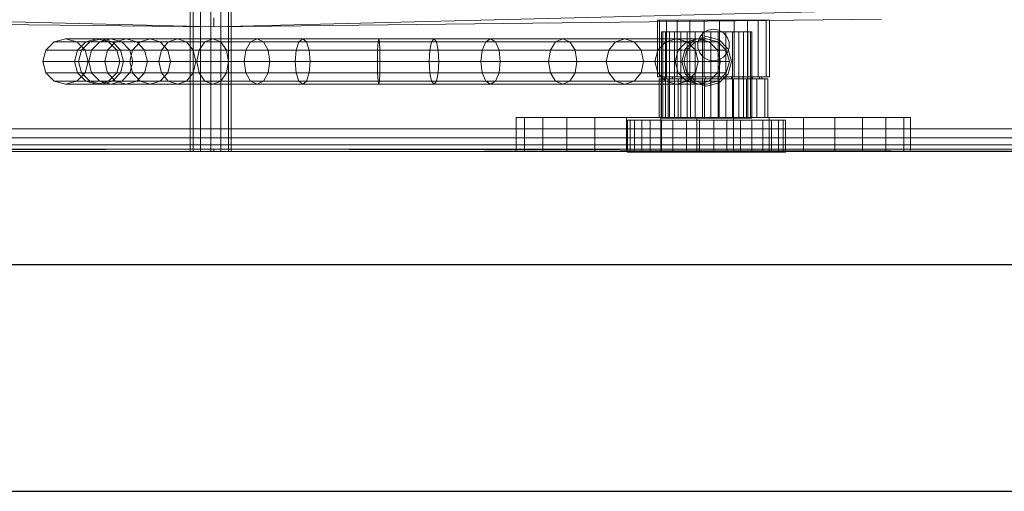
# Model space of a CAD drawing. Header units: metres. Extents: x 391.1 to 427.5, y 12.7 to 29.9.
# Tile 105 of 252: x 408.456 to 408.891, y 20.731 to 20.939. Entities that reach past the tile are written whole.
import ezdxf

# ---------------------------------------------------------------- set-up
doc = ezdxf.new("R2010")
doc.units = ezdxf.units.M
for name, color, linetype, lineweight in [('02_MOBILIARIO', 7, 'Continuous', 18), ('A-WALL-____-MCUT', 7, 'Continuous', 25), ('A-WALL-____-OTLN', 7, 'Continuous', 25), ('Mobiliario', 7, 'Continuous', 18)]:
    doc.layers.add(name, color=color, linetype=linetype, lineweight=lineweight)

# ---------------------------------------------------------------- blocks, each defined once
blk = doc.blocks.new('Family - Plats de dutxa PS-1-153387-01_CLI_AIRE_PS1')
at = {"layer": '02_MOBILIARIO', "color": 253, "true_color": 0xaaaaaa}
for p, q in [((0.39969, 0.07326), (0.39969, 0.00026)), ((0.40089, 0.07326), (0.40089, 0.00026)), ((0.40089, 0.07326), (0.40089, 0.00026)), ((0.40419, 0.07326), (0.40419, 0.00026)), ((0.40419, 0.07326), (0.40419, 0.00026)), ((0.40869, 0.07326), (0.40869, 0.00026)), ((0.40869, 0.07326), (0.40869, 0.00026)), ((0.41319, 0.00026), (0.41319, 0.07326)), ((0.41319, 0.07326), (0.41319, 0.00026)), ((0.41648, 0.07326), (0.41648, 0.00026)), ((0.41648, 0.07326), (0.41648, 0.00026)), ((0.41769, 0.07326), (0.41769, 0.00026)), ((0.41, 0.05526), (0.11556, 0.06268)), ((0.11556, 0.06268), (0.41, 0.05526)), ((0.70444, 0.06268), (0.41, 0.05526)), ((0.41, 0.05526), (0.70444, 0.06268)), ((0.41, 0.05526), (0.11556, 0.05863)), ((0.41, 0.05526), (0.11556, 0.05863)), ((0.41, 0.05931), (0.41, 0.05526)), ((0.41, 0.05526), (0.41, 0.05931)), ((0.70444, 0.05863), (0.41, 0.05526)), ((0.70444, 0.05863), (0.41, 0.05526)), ((0.60582, 0.05826), (0.60668, 0.05826)), ((0.60668, 0.05826), (0.60668, 0.03326)), ((0.60668, 0.05826), (0.60984, 0.05826)), ((0.60984, 0.05826), (0.60984, 0.03326)), ((0.60984, 0.05826), (0.61442, 0.05826)), ((0.61442, 0.05826), (0.61442, 0.03326)), ((0.61442, 0.05826), (0.62009, 0.05826)), ((0.62009, 0.05826), (0.62009, 0.03326)), ((0.62009, 0.05826), (0.62647, 0.05826)), ((0.62647, 0.05826), (0.62647, 0.03326)), ((0.62647, 0.05826), (0.63312, 0.05826)), ((0.63312, 0.05826), (0.6396, 0.05826)), ((0.63312, 0.05826), (0.63312, 0.03326)), ((0.6396, 0.05826), (0.6396, 0.03326)), ((0.6396, 0.05826), (0.64545, 0.05826)), ((0.64545, 0.05826), (0.64545, 0.03326)), ((0.64545, 0.05826), (0.65029, 0.05826)), ((0.65029, 0.05826), (0.65029, 0.03326)), ((0.65029, 0.05826), (0.65378, 0.05826)), ((0.65378, 0.05826), (0.65378, 0.03326)), ((0.65378, 0.05826), (0.65524, 0.05826)), ((0.60756, 0.05305), (0.60756, 0.015)), ((0.60933, 0.05305), (0.60756, 0.05305)), ((0.60756, 0.05305), (0.6082, 0.05305)), ((0.6082, 0.05305), (0.6082, 0.015)), ((0.6082, 0.05305), (0.61117, 0.05305)), ((0.60933, 0.05305), (0.60933, 0.015)), ((0.61328, 0.05305), (0.60933, 0.05305)), ((0.61117, 0.05305), (0.61117, 0.015)), ((0.61117, 0.05305), (0.6161, 0.05305)), ((0.61328, 0.05305), (0.61328, 0.015)), ((0.61895, 0.05305), (0.61328, 0.05305)), ((0.6161, 0.05305), (0.6161, 0.015)), ((0.6161, 0.05305), (0.62241, 0.05305)), ((0.61895, 0.05305), (0.61895, 0.015)), ((0.62565, 0.05305), (0.61895, 0.05305)), ((0.62241, 0.05305), (0.62241, 0.015)), ((0.62241, 0.05305), (0.62933, 0.05305)), ((0.626, 0.05262), (0.62444, 0.05076)), ((0.626, 0.05262), (0.62444, 0.05076)), ((0.62565, 0.05305), (0.62565, 0.015)), ((0.63257, 0.05305), (0.62565, 0.05305)), ((0.62811, 0.05384), (0.626, 0.05262)), ((0.62811, 0.05384), (0.626, 0.05262)), ((0.6305, 0.05426), (0.62811, 0.05384)), ((0.6305, 0.05426), (0.62811, 0.05384)), ((0.62933, 0.05305), (0.62933, 0.015)), ((0.62933, 0.05305), (0.63603, 0.05305)), ((0.63289, 0.05384), (0.6305, 0.05426)), ((0.63289, 0.05384), (0.6305, 0.05426)), ((0.63257, 0.05305), (0.63257, 0.015)), ((0.63888, 0.05305), (0.63257, 0.05305)), ((0.635, 0.05262), (0.63289, 0.05384)), ((0.635, 0.05262), (0.63289, 0.05384)), ((0.63656, 0.05076), (0.635, 0.05262)), ((0.63656, 0.05076), (0.635, 0.05262)), ((0.63603, 0.05305), (0.63603, 0.015)), ((0.63603, 0.05305), (0.6417, 0.05305)), ((0.63888, 0.05305), (0.63888, 0.015)), ((0.64381, 0.05305), (0.63888, 0.05305)), ((0.6417, 0.05305), (0.6417, 0.015)), ((0.6417, 0.05305), (0.64565, 0.05305)), ((0.64381, 0.05305), (0.64381, 0.015)), ((0.64678, 0.05305), (0.64381, 0.05305)), ((0.64565, 0.015), (0.64565, 0.05305)), ((0.64565, 0.05305), (0.64742, 0.05305)), ((0.64678, 0.05305), (0.64678, 0.015)), ((0.64742, 0.05305), (0.64678, 0.05305)), ((0.64742, 0.05305), (0.64742, 0.015)), ((0.33962, 0.04868), (0.35359, 0.04868)), ((0.34464, 0.05002), (0.35859, 0.05002)), ((0.34965, 0.04868), (0.36359, 0.04868)), ((0.34992, 0.04501), (0.35359, 0.04868)), ((0.3517, 0.04501), (0.35534, 0.04868)), ((0.35359, 0.04868), (0.35859, 0.05002)), ((0.35359, 0.04868), (0.35534, 0.04868)), ((0.35534, 0.04868), (0.36031, 0.05002)), ((0.35534, 0.04868), (0.35973, 0.04868)), ((0.35615, 0.04501), (0.35973, 0.04868)), ((0.35859, 0.05002), (0.36031, 0.05002)), ((0.35859, 0.05002), (0.36359, 0.04868)), ((0.35973, 0.04868), (0.36461, 0.05002)), ((0.35973, 0.04868), (0.36666, 0.04868)), ((0.36031, 0.05002), (0.36461, 0.05002)), ((0.36031, 0.05002), (0.36528, 0.04868)), ((0.3632, 0.04501), (0.36666, 0.04868)), ((0.36359, 0.04868), (0.36528, 0.04868)), ((0.36359, 0.04868), (0.36725, 0.04501)), ((0.36461, 0.05002), (0.37137, 0.05002)), ((0.36461, 0.05002), (0.36949, 0.04868)), ((0.36528, 0.04868), (0.36949, 0.04868)), ((0.36528, 0.04868), (0.36892, 0.04501)), ((0.36666, 0.04868), (0.37137, 0.05002)), ((0.36666, 0.04868), (0.3775, 0.04868)), ((0.36949, 0.04868), (0.37609, 0.04868)), ((0.36949, 0.04868), (0.37307, 0.04501)), ((0.37137, 0.05002), (0.38197, 0.05002)), ((0.37137, 0.05002), (0.37609, 0.04868)), ((0.37423, 0.04501), (0.3775, 0.04868)), ((0.37609, 0.04868), (0.38644, 0.04868)), ((0.37609, 0.04868), (0.37954, 0.04501)), ((0.3775, 0.04868), (0.38197, 0.05002)), ((0.3775, 0.04868), (0.3899, 0.04868)), ((0.38197, 0.05002), (0.39396, 0.05002)), ((0.38197, 0.05002), (0.38644, 0.04868)), ((0.38644, 0.04868), (0.39803, 0.04868)), ((0.38644, 0.04868), (0.38972, 0.04501)), ((0.38692, 0.04501), (0.3899, 0.04868)), ((0.3899, 0.04868), (0.39396, 0.05002)), ((0.3899, 0.04868), (0.4061, 0.04868)), ((0.39396, 0.05002), (0.40959, 0.05002)), ((0.39396, 0.05002), (0.39803, 0.04868)), ((0.39803, 0.04868), (0.41308, 0.04868)), ((0.39803, 0.04868), (0.401, 0.04501)), ((0.40355, 0.04501), (0.4061, 0.04868)), ((0.4061, 0.04868), (0.40959, 0.05002)), ((0.4061, 0.04868), (0.4263, 0.04868)), ((0.40959, 0.05002), (0.42912, 0.05002)), ((0.40959, 0.05002), (0.41308, 0.04868)), ((0.41308, 0.04868), (0.43194, 0.04868)), ((0.41308, 0.04868), (0.41563, 0.04501)), ((0.42424, 0.04501), (0.4263, 0.04868)), ((0.4263, 0.04868), (0.42912, 0.05002)), ((0.4263, 0.04868), (0.44762, 0.04868)), ((0.42912, 0.05002), (0.44929, 0.05002)), ((0.42912, 0.05002), (0.43194, 0.04868)), ((0.43194, 0.04868), (0.45096, 0.04868)), ((0.43194, 0.04868), (0.434, 0.04501)), ((0.4464, 0.04501), (0.44762, 0.04868)), ((0.44762, 0.04868), (0.44929, 0.05002)), ((0.44762, 0.04868), (0.48254, 0.04868)), ((0.44929, 0.05002), (0.48281, 0.05002)), ((0.44929, 0.05002), (0.45096, 0.04868)), ((0.45096, 0.04868), (0.48309, 0.04868)), ((0.45096, 0.04868), (0.45218, 0.04501)), ((0.48233, 0.04501), (0.48254, 0.04868)), ((0.48254, 0.04868), (0.48281, 0.05002)), ((0.48254, 0.04868), (0.50825, 0.04868)), ((0.48281, 0.05002), (0.50721, 0.05002)), ((0.48281, 0.05002), (0.48309, 0.04868)), ((0.48309, 0.04868), (0.50617, 0.04868)), ((0.48309, 0.04868), (0.48329, 0.04501)), ((0.50617, 0.04868), (0.50541, 0.04501)), ((0.50721, 0.05002), (0.50617, 0.04868)), ((0.50617, 0.04868), (0.53005, 0.04868)), ((0.50825, 0.04868), (0.50721, 0.05002)), ((0.50721, 0.05002), (0.53219, 0.05002)), ((0.50901, 0.04501), (0.50825, 0.04868)), ((0.50825, 0.04868), (0.53433, 0.04868)), ((0.53005, 0.04868), (0.52848, 0.04501)), ((0.53219, 0.05002), (0.53005, 0.04868)), ((0.53005, 0.04868), (0.56087, 0.04868)), ((0.53433, 0.04868), (0.53219, 0.05002)), ((0.53219, 0.05002), (0.564, 0.05002)), ((0.53589, 0.04501), (0.53433, 0.04868)), ((0.53433, 0.04868), (0.56714, 0.04868)), ((0.56087, 0.04868), (0.55857, 0.04501)), ((0.564, 0.05002), (0.56087, 0.04868)), ((0.56087, 0.04868), (0.58729, 0.04868)), ((0.56714, 0.04868), (0.564, 0.05002)), ((0.564, 0.05002), (0.59141, 0.05002)), ((0.56943, 0.04501), (0.56714, 0.04868)), ((0.56714, 0.04868), (0.59553, 0.04868)), ((0.58729, 0.04868), (0.58427, 0.04501)), ((0.59141, 0.05002), (0.58729, 0.04868)), ((0.58729, 0.04868), (0.60943, 0.04868)), ((0.59553, 0.04868), (0.59141, 0.05002)), ((0.59141, 0.05002), (0.61421, 0.05002)), ((0.59854, 0.04501), (0.59553, 0.04868)), ((0.59553, 0.04868), (0.619, 0.04868)), ((0.60943, 0.04868), (0.60592, 0.04501)), ((0.61421, 0.05002), (0.60943, 0.04868)), ((0.60943, 0.04868), (0.61856, 0.04868)), ((0.619, 0.04868), (0.61421, 0.05002)), ((0.61421, 0.05002), (0.62356, 0.05002)), ((0.61856, 0.04868), (0.6149, 0.04501)), ((0.61801, 0.04548), (0.62201, 0.04948)), ((0.61801, 0.04548), (0.62201, 0.04948)), ((0.62356, 0.05002), (0.61856, 0.04868)), ((0.61856, 0.04868), (0.62248, 0.04868)), ((0.61881, 0.04501), (0.62248, 0.04868)), ((0.61881, 0.04501), (0.62248, 0.04868)), ((0.61881, 0.04501), (0.62248, 0.04868)), ((0.62251, 0.04501), (0.619, 0.04868)), ((0.619, 0.04868), (0.62856, 0.04868)), ((0.62201, 0.04948), (0.62749, 0.05095)), ((0.62201, 0.04948), (0.62749, 0.05095)), ((0.62248, 0.04868), (0.62749, 0.05002)), ((0.62248, 0.04868), (0.62749, 0.05002)), ((0.62248, 0.04868), (0.62749, 0.05002)), ((0.62856, 0.04868), (0.62356, 0.05002)), ((0.62356, 0.05002), (0.62749, 0.05002)), ((0.62444, 0.05076), (0.62361, 0.04848)), ((0.62444, 0.05076), (0.62361, 0.04848)), ((0.62361, 0.04848), (0.62361, 0.04605)), ((0.62361, 0.04848), (0.62361, 0.04605)), ((0.62749, 0.05095), (0.63296, 0.04948)), ((0.62749, 0.05095), (0.63296, 0.04948)), ((0.62749, 0.05002), (0.6325, 0.04868)), ((0.62749, 0.05002), (0.6325, 0.04868)), ((0.62749, 0.05002), (0.6325, 0.04868)), ((0.63222, 0.04501), (0.62856, 0.04868)), ((0.62856, 0.04868), (0.6325, 0.04868)), ((0.6325, 0.04868), (0.63617, 0.04501)), ((0.6325, 0.04868), (0.63617, 0.04501)), ((0.6325, 0.04868), (0.63617, 0.04501)), ((0.63296, 0.04948), (0.63697, 0.04548)), ((0.63296, 0.04948), (0.63697, 0.04548)), ((0.63739, 0.04848), (0.63656, 0.05076)), ((0.63739, 0.04848), (0.63656, 0.05076)), ((0.63739, 0.04605), (0.63739, 0.04848)), ((0.63739, 0.04605), (0.63739, 0.04848)), ((0.33595, 0.04501), (0.34992, 0.04501)), ((0.34858, 0.04), (0.34992, 0.04501)), ((0.34992, 0.04501), (0.3517, 0.04501)), ((0.35036, 0.04), (0.3517, 0.04501)), ((0.3517, 0.04501), (0.35615, 0.04501)), ((0.35332, 0.04501), (0.36725, 0.04501)), ((0.35484, 0.04), (0.35615, 0.04501)), ((0.35615, 0.04501), (0.3632, 0.04501)), ((0.36194, 0.04), (0.3632, 0.04501)), ((0.3632, 0.04501), (0.37423, 0.04501)), ((0.36725, 0.04501), (0.36892, 0.04501)), ((0.36725, 0.04501), (0.36859, 0.04)), ((0.36892, 0.04501), (0.37307, 0.04501)), ((0.36892, 0.04501), (0.37025, 0.04)), ((0.37303, 0.04), (0.37423, 0.04501)), ((0.37307, 0.04501), (0.37954, 0.04501)), ((0.37307, 0.04501), (0.37438, 0.04)), ((0.37423, 0.04501), (0.38692, 0.04501)), ((0.37954, 0.04501), (0.38972, 0.04501)), ((0.37954, 0.04501), (0.3808, 0.04)), ((0.38583, 0.04), (0.38692, 0.04501)), ((0.38692, 0.04501), (0.40355, 0.04501)), ((0.38972, 0.04501), (0.401, 0.04501)), ((0.38972, 0.04501), (0.39091, 0.04)), ((0.401, 0.04501), (0.41563, 0.04501)), ((0.401, 0.04501), (0.40209, 0.04)), ((0.40261, 0.04), (0.40355, 0.04501)), ((0.40355, 0.04501), (0.42424, 0.04501)), ((0.41563, 0.04501), (0.434, 0.04501)), ((0.41563, 0.04501), (0.41657, 0.04)), ((0.42349, 0.04), (0.42424, 0.04501)), ((0.42424, 0.04501), (0.4464, 0.04501)), ((0.434, 0.04501), (0.45218, 0.04501)), ((0.434, 0.04501), (0.43475, 0.04)), ((0.44596, 0.04), (0.4464, 0.04501)), ((0.4464, 0.04501), (0.48233, 0.04501)), ((0.45218, 0.04501), (0.48329, 0.04501)), ((0.45218, 0.04501), (0.45263, 0.04)), ((0.48226, 0.04), (0.48233, 0.04501)), ((0.48233, 0.04501), (0.50901, 0.04501)), ((0.48329, 0.04501), (0.50541, 0.04501)), ((0.48329, 0.04501), (0.48336, 0.04)), ((0.50541, 0.04501), (0.50513, 0.04)), ((0.50541, 0.04501), (0.52848, 0.04501)), ((0.50928, 0.04), (0.50901, 0.04501)), ((0.50901, 0.04501), (0.53589, 0.04501)), ((0.52848, 0.04501), (0.52791, 0.04)), ((0.52848, 0.04501), (0.55857, 0.04501)), ((0.53646, 0.04), (0.53589, 0.04501)), ((0.53589, 0.04501), (0.56943, 0.04501)), ((0.55857, 0.04501), (0.55773, 0.04)), ((0.55857, 0.04501), (0.58427, 0.04501)), ((0.57027, 0.04), (0.56943, 0.04501)), ((0.56943, 0.04501), (0.59854, 0.04501)), ((0.58427, 0.04501), (0.58317, 0.04)), ((0.58427, 0.04501), (0.60592, 0.04501)), ((0.59965, 0.04), (0.59854, 0.04501)), ((0.59854, 0.04501), (0.62251, 0.04501)), ((0.60592, 0.04501), (0.60464, 0.04)), ((0.60592, 0.04501), (0.6149, 0.04501)), ((0.6149, 0.04501), (0.61356, 0.04)), ((0.6149, 0.04501), (0.61881, 0.04501)), ((0.61654, 0.04), (0.61801, 0.04548)), ((0.61654, 0.04), (0.61801, 0.04548)), ((0.61746, 0.04), (0.61881, 0.04501)), ((0.61746, 0.04), (0.61881, 0.04501)), ((0.61746, 0.04), (0.61881, 0.04501)), ((0.62379, 0.04), (0.62251, 0.04501)), ((0.62251, 0.04501), (0.63222, 0.04501)), ((0.62361, 0.04605), (0.62444, 0.04376)), ((0.62361, 0.04605), (0.62444, 0.04376)), ((0.62444, 0.04376), (0.626, 0.0419)), ((0.62444, 0.04376), (0.626, 0.0419)), ((0.63356, 0.04), (0.63222, 0.04501)), ((0.63222, 0.04501), (0.63617, 0.04501)), ((0.635, 0.0419), (0.63656, 0.04376)), ((0.635, 0.0419), (0.63656, 0.04376)), ((0.63617, 0.04501), (0.63751, 0.04)), ((0.63617, 0.04501), (0.63751, 0.04)), ((0.63617, 0.04501), (0.63751, 0.04)), ((0.63656, 0.04376), (0.63739, 0.04605)), ((0.63656, 0.04376), (0.63739, 0.04605)), ((0.63697, 0.04548), (0.63844, 0.04)), ((0.63697, 0.04548), (0.63844, 0.04)), ((0.34858, 0.04), (0.33461, 0.04)), ((0.35036, 0.04), (0.34858, 0.04)), ((0.34992, 0.03499), (0.34858, 0.04)), ((0.35484, 0.04), (0.35036, 0.04)), ((0.3517, 0.03499), (0.35036, 0.04)), ((0.35467, 0.04), (0.36859, 0.04)), ((0.36194, 0.04), (0.35484, 0.04)), ((0.35615, 0.03499), (0.35484, 0.04)), ((0.37303, 0.04), (0.36194, 0.04)), ((0.3632, 0.03499), (0.36194, 0.04)), ((0.36859, 0.04), (0.36725, 0.03499)), ((0.36859, 0.04), (0.37025, 0.04)), ((0.37025, 0.04), (0.36892, 0.03499)), ((0.37025, 0.04), (0.37438, 0.04)), ((0.38583, 0.04), (0.37303, 0.04)), ((0.37423, 0.03499), (0.37303, 0.04)), ((0.37438, 0.04), (0.37307, 0.03499)), ((0.37438, 0.04), (0.3808, 0.04)), ((0.3808, 0.04), (0.37954, 0.03499)), ((0.3808, 0.04), (0.39091, 0.04)), ((0.40261, 0.04), (0.38583, 0.04)), ((0.38692, 0.03499), (0.38583, 0.04)), ((0.39091, 0.04), (0.38972, 0.03499)), ((0.39091, 0.04), (0.40209, 0.04)), ((0.40209, 0.04), (0.401, 0.03499)), ((0.40209, 0.04), (0.41657, 0.04)), ((0.42349, 0.04), (0.40261, 0.04)), ((0.40355, 0.03499), (0.40261, 0.04)), ((0.41657, 0.04), (0.41563, 0.03499)), ((0.41657, 0.04), (0.43475, 0.04)), ((0.44596, 0.04), (0.42349, 0.04)), ((0.42424, 0.03499), (0.42349, 0.04)), ((0.43475, 0.04), (0.434, 0.03499)), ((0.43475, 0.04), (0.45263, 0.04)), ((0.48226, 0.04), (0.44596, 0.04)), ((0.4464, 0.03499), (0.44596, 0.04)), ((0.45263, 0.04), (0.45218, 0.03499)), ((0.45263, 0.04), (0.48336, 0.04)), ((0.50928, 0.04), (0.48226, 0.04)), ((0.48233, 0.03499), (0.48226, 0.04)), ((0.48336, 0.04), (0.48329, 0.03499)), ((0.48336, 0.04), (0.50513, 0.04)), ((0.50513, 0.04), (0.52791, 0.04)), ((0.50513, 0.04), (0.50541, 0.03499)), ((0.50901, 0.03499), (0.50928, 0.04)), ((0.53646, 0.04), (0.50928, 0.04)), ((0.52791, 0.04), (0.55773, 0.04)), ((0.52791, 0.04), (0.52848, 0.03499)), ((0.53589, 0.03499), (0.53646, 0.04)), ((0.57027, 0.04), (0.53646, 0.04)), ((0.55773, 0.04), (0.58317, 0.04)), ((0.55773, 0.04), (0.55857, 0.03499)), ((0.56943, 0.03499), (0.57027, 0.04)), ((0.59965, 0.04), (0.57027, 0.04)), ((0.58317, 0.04), (0.60464, 0.04)), ((0.58317, 0.04), (0.58427, 0.03499)), ((0.59854, 0.03499), (0.59965, 0.04)), ((0.62379, 0.04), (0.59965, 0.04)), ((0.60464, 0.04), (0.61356, 0.04)), ((0.60464, 0.04), (0.60592, 0.03499)), ((0.61356, 0.04), (0.61746, 0.04)), ((0.61356, 0.04), (0.6149, 0.03499)), ((0.61801, 0.03452), (0.61654, 0.04)), ((0.61801, 0.03452), (0.61654, 0.04)), ((0.61881, 0.03499), (0.61746, 0.04)), ((0.61881, 0.03499), (0.61746, 0.04)), ((0.61881, 0.03499), (0.61746, 0.04)), ((0.62251, 0.03499), (0.62379, 0.04)), ((0.63356, 0.04), (0.62379, 0.04)), ((0.626, 0.0419), (0.62811, 0.04068)), ((0.626, 0.0419), (0.62811, 0.04068)), ((0.62811, 0.04068), (0.6305, 0.04026)), ((0.62811, 0.04068), (0.6305, 0.04026)), ((0.6305, 0.04026), (0.63289, 0.04068)), ((0.6305, 0.04026), (0.63289, 0.04068)), ((0.63222, 0.03499), (0.63356, 0.04)), ((0.63289, 0.04068), (0.635, 0.0419)), ((0.63289, 0.04068), (0.635, 0.0419)), ((0.63751, 0.04), (0.63356, 0.04)), ((0.63751, 0.04), (0.63617, 0.03499)), ((0.63751, 0.04), (0.63617, 0.03499)), ((0.63751, 0.04), (0.63617, 0.03499)), ((0.63844, 0.04), (0.63697, 0.03452)), ((0.63844, 0.04), (0.63697, 0.03452)), ((0.33595, 0.03499), (0.34992, 0.03499)), ((0.35359, 0.03132), (0.34992, 0.03499)), ((0.34992, 0.03499), (0.3517, 0.03499)), ((0.35534, 0.03132), (0.3517, 0.03499)), ((0.3517, 0.03499), (0.35615, 0.03499)), ((0.35332, 0.03499), (0.36725, 0.03499)), ((0.35973, 0.03132), (0.35615, 0.03499)), ((0.35615, 0.03499), (0.3632, 0.03499)), ((0.36666, 0.03132), (0.3632, 0.03499)), ((0.3632, 0.03499), (0.37423, 0.03499)), ((0.36725, 0.03499), (0.36359, 0.03132)), ((0.36892, 0.03499), (0.36528, 0.03132)), ((0.36725, 0.03499), (0.36892, 0.03499)), ((0.36892, 0.03499), (0.37307, 0.03499)), ((0.37307, 0.03499), (0.36949, 0.03132)), ((0.37307, 0.03499), (0.37954, 0.03499)), ((0.3775, 0.03132), (0.37423, 0.03499)), ((0.37423, 0.03499), (0.38692, 0.03499)), ((0.37954, 0.03499), (0.37609, 0.03132)), ((0.37954, 0.03499), (0.38972, 0.03499)), ((0.38972, 0.03499), (0.38644, 0.03132)), ((0.3899, 0.03132), (0.38692, 0.03499)), ((0.38692, 0.03499), (0.40355, 0.03499)), ((0.38972, 0.03499), (0.401, 0.03499)), ((0.401, 0.03499), (0.39803, 0.03132)), ((0.401, 0.03499), (0.41563, 0.03499)), ((0.4061, 0.03132), (0.40355, 0.03499)), ((0.40355, 0.03499), (0.42424, 0.03499)), ((0.41563, 0.03499), (0.41308, 0.03132)), ((0.41563, 0.03499), (0.434, 0.03499)), ((0.4263, 0.03132), (0.42424, 0.03499)), ((0.42424, 0.03499), (0.4464, 0.03499)), ((0.434, 0.03499), (0.43194, 0.03132)), ((0.434, 0.03499), (0.45218, 0.03499)), ((0.44762, 0.03132), (0.4464, 0.03499)), ((0.4464, 0.03499), (0.48233, 0.03499)), ((0.45218, 0.03499), (0.45096, 0.03132)), ((0.45218, 0.03499), (0.48329, 0.03499)), ((0.48254, 0.03132), (0.48233, 0.03499)), ((0.48233, 0.03499), (0.50901, 0.03499)), ((0.48329, 0.03499), (0.48309, 0.03132)), ((0.48329, 0.03499), (0.50541, 0.03499)), ((0.50541, 0.03499), (0.52848, 0.03499)), ((0.50541, 0.03499), (0.50617, 0.03132)), ((0.50825, 0.03132), (0.50901, 0.03499)), ((0.50901, 0.03499), (0.53589, 0.03499)), ((0.52848, 0.03499), (0.55857, 0.03499)), ((0.52848, 0.03499), (0.53005, 0.03132)), ((0.53433, 0.03132), (0.53589, 0.03499)), ((0.53589, 0.03499), (0.56943, 0.03499)), ((0.55857, 0.03499), (0.58427, 0.03499)), ((0.55857, 0.03499), (0.56087, 0.03132)), ((0.56714, 0.03132), (0.56943, 0.03499)), ((0.56943, 0.03499), (0.59854, 0.03499)), ((0.58427, 0.03499), (0.60592, 0.03499)), ((0.58427, 0.03499), (0.58729, 0.03132)), ((0.59553, 0.03132), (0.59854, 0.03499)), ((0.59854, 0.03499), (0.62251, 0.03499)), ((0.60592, 0.03499), (0.6149, 0.03499)), ((0.60592, 0.03499), (0.60943, 0.03132)), ((0.6149, 0.03499), (0.61881, 0.03499)), ((0.6149, 0.03499), (0.61856, 0.03132)), ((0.62248, 0.03132), (0.61881, 0.03499)), ((0.62248, 0.03132), (0.61881, 0.03499)), ((0.62248, 0.03132), (0.61881, 0.03499)), ((0.619, 0.03132), (0.62251, 0.03499)), ((0.62251, 0.03499), (0.63222, 0.03499)), ((0.62856, 0.03132), (0.63222, 0.03499)), ((0.63222, 0.03499), (0.63617, 0.03499)), ((0.63617, 0.03499), (0.6325, 0.03132)), ((0.63617, 0.03499), (0.6325, 0.03132)), ((0.63617, 0.03499), (0.6325, 0.03132)), ((0.33962, 0.03132), (0.35359, 0.03132)), ((0.34965, 0.03132), (0.36359, 0.03132)), ((0.35859, 0.02998), (0.35359, 0.03132)), ((0.35359, 0.03132), (0.35534, 0.03132)), ((0.36031, 0.02998), (0.35534, 0.03132)), ((0.35534, 0.03132), (0.35973, 0.03132)), ((0.36359, 0.03132), (0.35859, 0.02998)), ((0.36461, 0.02998), (0.35973, 0.03132)), ((0.35973, 0.03132), (0.36666, 0.03132)), ((0.36528, 0.03132), (0.36031, 0.02998)), ((0.36359, 0.03132), (0.36528, 0.03132)), ((0.36949, 0.03132), (0.36461, 0.02998)), ((0.36528, 0.03132), (0.36949, 0.03132)), ((0.37137, 0.02998), (0.36666, 0.03132)), ((0.36666, 0.03132), (0.3775, 0.03132)), ((0.36949, 0.03132), (0.37609, 0.03132)), ((0.37609, 0.03132), (0.37137, 0.02998)), ((0.37609, 0.03132), (0.38644, 0.03132)), ((0.38197, 0.02998), (0.3775, 0.03132)), ((0.3775, 0.03132), (0.3899, 0.03132)), ((0.38644, 0.03132), (0.38197, 0.02998)), ((0.38644, 0.03132), (0.39803, 0.03132)), ((0.39396, 0.02998), (0.3899, 0.03132)), ((0.3899, 0.03132), (0.4061, 0.03132)), ((0.39803, 0.03132), (0.39396, 0.02998)), ((0.39803, 0.03132), (0.41308, 0.03132)), ((0.40959, 0.02998), (0.4061, 0.03132)), ((0.4061, 0.03132), (0.4263, 0.03132)), ((0.41308, 0.03132), (0.40959, 0.02998)), ((0.41308, 0.03132), (0.43194, 0.03132)), ((0.42912, 0.02998), (0.4263, 0.03132)), ((0.4263, 0.03132), (0.44762, 0.03132)), ((0.43194, 0.03132), (0.42912, 0.02998)), ((0.43194, 0.03132), (0.45096, 0.03132)), ((0.44929, 0.02998), (0.44762, 0.03132)), ((0.44762, 0.03132), (0.48254, 0.03132)), ((0.45096, 0.03132), (0.44929, 0.02998)), ((0.45096, 0.03132), (0.48309, 0.03132)), ((0.48281, 0.02998), (0.48254, 0.03132)), ((0.48254, 0.03132), (0.50825, 0.03132)), ((0.48309, 0.03132), (0.48281, 0.02998)), ((0.48309, 0.03132), (0.50617, 0.03132)), ((0.50617, 0.03132), (0.53005, 0.03132)), ((0.50617, 0.03132), (0.50721, 0.02998)), ((0.50721, 0.02998), (0.50825, 0.03132)), ((0.50825, 0.03132), (0.53433, 0.03132)), ((0.53005, 0.03132), (0.56087, 0.03132)), ((0.53005, 0.03132), (0.53219, 0.02998)), ((0.53219, 0.02998), (0.53433, 0.03132)), ((0.53433, 0.03132), (0.56714, 0.03132)), ((0.56087, 0.03132), (0.58729, 0.03132)), ((0.56087, 0.03132), (0.564, 0.02998)), ((0.564, 0.02998), (0.56714, 0.03132)), ((0.56714, 0.03132), (0.59553, 0.03132)), ((0.58729, 0.03132), (0.60943, 0.03132)), ((0.58729, 0.03132), (0.59141, 0.02998)), ((0.59141, 0.02998), (0.59553, 0.03132)), ((0.59553, 0.03132), (0.619, 0.03132)), ((0.60582, 0.03326), (0.60668, 0.03326)), ((0.60658, 0.03226), (0.60737, 0.03226)), ((0.60668, 0.03326), (0.60984, 0.03326)), ((0.60737, 0.03226), (0.60737, 0.01526)), ((0.60737, 0.03226), (0.61045, 0.03226)), ((0.6091, 0.03326), (0.60969, 0.03326)), ((0.6091, 0.03226), (0.60969, 0.03226)), ((0.60943, 0.03132), (0.61856, 0.03132)), ((0.60943, 0.03132), (0.61421, 0.02998)), ((0.60969, 0.03326), (0.60969, 0.03226)), ((0.60969, 0.03326), (0.61245, 0.03326)), ((0.60969, 0.03226), (0.61245, 0.03226)), ((0.60984, 0.03326), (0.61442, 0.03326)), ((0.61045, 0.03226), (0.61045, 0.01526)), ((0.61045, 0.03226), (0.61489, 0.03226)), ((0.61245, 0.03326), (0.61245, 0.03226)), ((0.61245, 0.03326), (0.61645, 0.03326)), ((0.61245, 0.03226), (0.61645, 0.03226)), ((0.61421, 0.02998), (0.619, 0.03132)), ((0.61442, 0.03326), (0.62009, 0.03326)), ((0.61489, 0.03226), (0.61489, 0.01526)), ((0.61489, 0.03226), (0.62039, 0.03226)), ((0.61645, 0.03326), (0.61645, 0.03226)), ((0.61645, 0.03326), (0.6214, 0.03326)), ((0.61645, 0.03226), (0.6214, 0.03226)), ((0.62201, 0.03052), (0.61801, 0.03452)), ((0.62201, 0.03052), (0.61801, 0.03452)), ((0.61856, 0.03132), (0.62248, 0.03132)), ((0.61856, 0.03132), (0.62356, 0.02998)), ((0.619, 0.03132), (0.62856, 0.03132)), ((0.62009, 0.03326), (0.62647, 0.03326)), ((0.62039, 0.03226), (0.62039, 0.01526)), ((0.62039, 0.03226), (0.62659, 0.03226)), ((0.6214, 0.03326), (0.6214, 0.03226)), ((0.6214, 0.03326), (0.62698, 0.03326)), ((0.6214, 0.03226), (0.62698, 0.03226)), ((0.62749, 0.02905), (0.62201, 0.03052)), ((0.62749, 0.02905), (0.62201, 0.03052)), ((0.62749, 0.02998), (0.62248, 0.03132)), ((0.62749, 0.02998), (0.62248, 0.03132)), ((0.62749, 0.02998), (0.62248, 0.03132)), ((0.62356, 0.02998), (0.62856, 0.03132)), ((0.62647, 0.03326), (0.63312, 0.03326)), ((0.62659, 0.03226), (0.62659, 0.01526)), ((0.62659, 0.03226), (0.63305, 0.03226)), ((0.62698, 0.03326), (0.62698, 0.03226)), ((0.62698, 0.03326), (0.63279, 0.03326)), ((0.62698, 0.03226), (0.63279, 0.03226)), ((0.6325, 0.03132), (0.62749, 0.02998)), ((0.6325, 0.03132), (0.62749, 0.02998)), ((0.6325, 0.03132), (0.62749, 0.02998)), ((0.63296, 0.03052), (0.62749, 0.02905)), ((0.63296, 0.03052), (0.62749, 0.02905)), ((0.62856, 0.03132), (0.6325, 0.03132)), ((0.63279, 0.03326), (0.63845, 0.03326)), ((0.63279, 0.03326), (0.63279, 0.03226)), ((0.63279, 0.03226), (0.63845, 0.03226)), ((0.63697, 0.03452), (0.63296, 0.03052)), ((0.63697, 0.03452), (0.63296, 0.03052)), ((0.63305, 0.03226), (0.63933, 0.03226)), ((0.63305, 0.03226), (0.63305, 0.01526)), ((0.63312, 0.03326), (0.6396, 0.03326)), ((0.63845, 0.03326), (0.63845, 0.03226)), ((0.63845, 0.03326), (0.64356, 0.03326)), ((0.63845, 0.03226), (0.64356, 0.03226)), ((0.63933, 0.03226), (0.63933, 0.01526)), ((0.63933, 0.03226), (0.64502, 0.03226)), ((0.6396, 0.03326), (0.64545, 0.03326)), ((0.64356, 0.03326), (0.64356, 0.03226)), ((0.64356, 0.03326), (0.64779, 0.03326)), ((0.64356, 0.03226), (0.64779, 0.03226)), ((0.64502, 0.03226), (0.64502, 0.01526)), ((0.64502, 0.03226), (0.64971, 0.03226)), ((0.64545, 0.03326), (0.65029, 0.03326)), ((0.64779, 0.03326), (0.64779, 0.03226)), ((0.64779, 0.03326), (0.65084, 0.03326)), ((0.64779, 0.03226), (0.65084, 0.03226)), ((0.64971, 0.03226), (0.64971, 0.01526)), ((0.64971, 0.03226), (0.6531, 0.03226)), ((0.65029, 0.03326), (0.65378, 0.03326)), ((0.65084, 0.03326), (0.65084, 0.03226)), ((0.65084, 0.03326), (0.65191, 0.03326)), ((0.65084, 0.03226), (0.65191, 0.03226)), ((0.6531, 0.03226), (0.6531, 0.01526)), ((0.6531, 0.03226), (0.65447, 0.03226)), ((0.65378, 0.03326), (0.65524, 0.03326)), ((0.34464, 0.02998), (0.35859, 0.02998)), ((0.35859, 0.02998), (0.36031, 0.02998)), ((0.36031, 0.02998), (0.36461, 0.02998)), ((0.36461, 0.02998), (0.37137, 0.02998)), ((0.37137, 0.02998), (0.38197, 0.02998)), ((0.38197, 0.02998), (0.39396, 0.02998)), ((0.39396, 0.02998), (0.40959, 0.02998)), ((0.40959, 0.02998), (0.42912, 0.02998)), ((0.42912, 0.02998), (0.44929, 0.02998)), ((0.44929, 0.02998), (0.48281, 0.02998)), ((0.48281, 0.02998), (0.50721, 0.02998)), ((0.50721, 0.02998), (0.53219, 0.02998)), ((0.53219, 0.02998), (0.564, 0.02998)), ((0.564, 0.02998), (0.59141, 0.02998)), ((0.59141, 0.02998), (0.61421, 0.02998)), ((0.61421, 0.02998), (0.62356, 0.02998)), ((0.62356, 0.02998), (0.62749, 0.02998)), ((0.5435, 0.01526), (0.54713, 0.01526)), ((0.54713, 0.01526), (0.54713, 0.00026)), ((0.54713, 0.01526), (0.55529, 0.01526)), ((0.55529, 0.01526), (0.55529, 0.00026)), ((0.55529, 0.01526), (0.56574, 0.01526)), ((0.56574, 0.01526), (0.56574, 0.00026)), ((0.56574, 0.01526), (0.57816, 0.01526)), ((0.57816, 0.01526), (0.57816, 0.00026)), ((0.57816, 0.01526), (0.59216, 0.01526)), ((0.59216, 0.01526), (0.59216, 0.00026)), ((0.59216, 0.01526), (0.60733, 0.01526)), ((0.59262, 0.0141), (0.59262, 0)), ((0.5957, 0.0141), (0.59262, 0.0141)), ((0.59262, 0.0141), (0.59374, 0.0141)), ((0.59374, 0.0141), (0.59374, 0)), ((0.59374, 0.0141), (0.59893, 0.0141)), ((0.5957, 0.0141), (0.5957, 0)), ((0.60262, 0.0141), (0.5957, 0.0141)), ((0.59893, 0.0141), (0.59893, 0)), ((0.59893, 0.0141), (0.60756, 0.0141)), ((0.60262, 0.0141), (0.60262, 0)), ((0.61254, 0.0141), (0.60262, 0.0141)), ((0.60658, 0.01526), (0.60737, 0.01526)), ((0.60733, 0.01526), (0.60733, 0.00026)), ((0.60733, 0.01526), (0.62321, 0.01526)), ((0.60737, 0.01526), (0.61045, 0.01526)), ((0.60933, 0.015), (0.60756, 0.015)), ((0.60756, 0.015), (0.6082, 0.015)), ((0.60756, 0.0141), (0.60756, 0)), ((0.60756, 0.0141), (0.6186, 0.0141)), ((0.6082, 0.015), (0.61117, 0.015)), ((0.61328, 0.015), (0.60933, 0.015)), ((0.61045, 0.01526), (0.61489, 0.01526)), ((0.61117, 0.015), (0.6161, 0.015)), ((0.61254, 0.0141), (0.61254, 0)), ((0.62427, 0.0141), (0.61254, 0.0141)), ((0.61895, 0.015), (0.61328, 0.015)), ((0.61489, 0.01526), (0.62039, 0.01526)), ((0.6161, 0.015), (0.62241, 0.015)), ((0.6186, 0.0141), (0.6186, 0)), ((0.6186, 0.0141), (0.63071, 0.0141)), ((0.62565, 0.015), (0.61895, 0.015)), ((0.62039, 0.01526), (0.62659, 0.01526)), ((0.62241, 0.015), (0.62933, 0.015)), ((0.62321, 0.01526), (0.6393, 0.01526)), ((0.62321, 0.01526), (0.62321, 0.00026)), ((0.62427, 0.0141), (0.62427, 0)), ((0.63638, 0.0141), (0.62427, 0.0141)), ((0.63257, 0.015), (0.62565, 0.015)), ((0.62659, 0.01526), (0.63305, 0.01526)), ((0.62933, 0.015), (0.63603, 0.015)), ((0.63071, 0.0141), (0.63071, 0)), ((0.63071, 0.0141), (0.64243, 0.0141)), ((0.63888, 0.015), (0.63257, 0.015)), ((0.63305, 0.01526), (0.63933, 0.01526)), ((0.63603, 0.015), (0.6417, 0.015)), ((0.63638, 0.0141), (0.63638, 0)), ((0.64742, 0.0141), (0.63638, 0.0141)), ((0.64381, 0.015), (0.63888, 0.015)), ((0.6393, 0.01526), (0.6393, 0.00026)), ((0.6393, 0.01526), (0.65513, 0.01526)), ((0.63933, 0.01526), (0.64502, 0.01526)), ((0.6417, 0.015), (0.64565, 0.015)), ((0.64243, 0.0141), (0.64243, 0)), ((0.64243, 0.0141), (0.65235, 0.0141)), ((0.64678, 0.015), (0.64381, 0.015)), ((0.64502, 0.01526), (0.64971, 0.01526)), ((0.64565, 0.015), (0.64742, 0.015)), ((0.64742, 0.015), (0.64678, 0.015)), ((0.64742, 0.0141), (0.64742, 0)), ((0.65605, 0.0141), (0.64742, 0.0141)), ((0.64971, 0.01526), (0.6531, 0.01526)), ((0.65235, 0.0141), (0.65235, 0)), ((0.65235, 0.0141), (0.65927, 0.0141)), ((0.6531, 0.01526), (0.65447, 0.01526)), ((0.65513, 0.01526), (0.65513, 0.00026)), ((0.65513, 0.01526), (0.67021, 0.01526)), ((0.65605, 0.0141), (0.65605, 0)), ((0.66124, 0.0141), (0.65605, 0.0141)), ((0.65927, 0), (0.65927, 0.0141)), ((0.65927, 0.0141), (0.66236, 0.0141)), ((0.66124, 0.0141), (0.66124, 0)), ((0.66236, 0.0141), (0.66124, 0.0141)), ((0.66236, 0.0141), (0.66236, 0)), ((0.67021, 0.01526), (0.67021, 0.00026)), ((0.67021, 0.01526), (0.68409, 0.01526)), ((0.68409, 0.01526), (0.68409, 0.00026)), ((0.68409, 0.01526), (0.69633, 0.01526)), ((0.69633, 0.01526), (0.69633, 0.00026)), ((0.69633, 0.01526), (0.70658, 0.01526)), ((0.70658, 0.01526), (0.70658, 0.00026)), ((0.70658, 0.01526), (0.71451, 0.01526)), ((0.71451, 0.01526), (0.71451, 0.00026)), ((0.71451, 0.01526), (0.71747, 0.01526)), ((0.41, 0.01026), (0.022, 0.01026)), ((0.022, 0.01026), (0.41, 0.01026)), ((0.798, 0.01026), (0.41, 0.01026)), ((0.798, 0.01026), (0.41, 0.01026)), ((0.021, 0.00626), (0.41, 0.00626)), ((0.41, 0.00626), (0.021, 0.00626)), ((0.799, 0.00626), (0.41, 0.00626)), ((0.799, 0.00626), (0.41, 0.00626)), ((0.01, 0.00026), (0.81, 0.00026)), ((0.01, 0.00026), (0.81, 0.00026)), ((0.02, 0.00326), (0.51, 0.00326)), ((0.41, 0.00326), (0.02, 0.00326)), ((0.41, 0.00326), (0.02, 0.00326)), ((0.41, 0.00326), (0.02, 0.00326)), ((0.41, 0.00126), (0.02, 0.00026)), ((0.41, 0.00126), (0.02, 0.00126)), ((0.41, 0.00126), (0.02, 0.00126)), ((0.41, 0.00126), (0.02, 0.00026)), ((0.51, 0.00026), (0.02, 0.00026)), ((0.51, 0.00026), (0.02, 0.00026)), ((0.41, 0.00026), (0.02, 0.00026)), ((0.02, 0.00026), (0.41, 0.00026)), ((0.02, 0.00026), (0.41, 0.00026)), ((0.41, 0.00026), (0.02, 0.00026)), ((0.40089, 0.00026), (0.39969, 0.00026)), ((0.39969, 0.00026), (0.40089, 0.00026)), ((0.40419, 0.00026), (0.40089, 0.00026)), ((0.40089, 0.00026), (0.40419, 0.00026)), ((0.40869, 0.00026), (0.40419, 0.00026)), ((0.40419, 0.00026), (0.40869, 0.00026)), ((0.40869, 0.00026), (0.41319, 0.00026)), ((0.41319, 0.00026), (0.40869, 0.00026)), ((0.8, 0.00326), (0.41, 0.00326)), ((0.8, 0.00326), (0.41, 0.00326)), ((0.8, 0.00326), (0.41, 0.00326)), ((0.8, 0.00026), (0.41, 0.00126)), ((0.8, 0.00026), (0.41, 0.00126)), ((0.41, 0.00126), (0.41, 0.00026)), ((0.41, 0.00126), (0.8, 0.00026)), ((0.8, 0.00126), (0.41, 0.00126)), ((0.41, 0.00126), (0.8, 0.00026)), ((0.8, 0.00126), (0.41, 0.00126)), ((0.41, 0.00126), (0.41, 0.00026)), ((0.8, 0.00026), (0.41, 0.00026)), ((0.41, 0.00026), (0.8, 0.00026)), ((0.41319, 0.00026), (0.41648, 0.00026)), ((0.41648, 0.00026), (0.41319, 0.00026)), ((0.41648, 0.00026), (0.41769, 0.00026)), ((0.41769, 0.00026), (0.41648, 0.00026)), ((0.51, 0.00326), (0.8, 0.00326)), ((0.8, 0.00026), (0.51, 0.00026)), ((0.8, 0.00026), (0.51, 0.00026)), ((0.5435, 0.00026), (0.54713, 0.00026)), ((0.54713, 0.00026), (0.55529, 0.00026)), ((0.55529, 0.00026), (0.56574, 0.00026)), ((0.56574, 0.00026), (0.57816, 0.00026)), ((0.57816, 0.00026), (0.59216, 0.00026)), ((0.59216, 0.00026), (0.60733, 0.00026)), ((0.5957, 0), (0.59262, 0)), ((0.59262, 0), (0.59374, 0)), ((0.59374, 0), (0.59893, 0)), ((0.60262, 0), (0.5957, 0)), ((0.59893, 0), (0.60756, 0)), ((0.61254, 0), (0.60262, 0)), ((0.60733, 0.00026), (0.62321, 0.00026)), ((0.60756, 0), (0.6186, 0)), ((0.62427, 0), (0.61254, 0)), ((0.6186, 0), (0.63071, 0)), ((0.62321, 0.00026), (0.6393, 0.00026)), ((0.63638, 0), (0.62427, 0)), ((0.63071, 0), (0.64243, 0)), ((0.64742, 0), (0.63638, 0)), ((0.6393, 0.00026), (0.65513, 0.00026)), ((0.64243, 0), (0.65235, 0)), ((0.65605, 0), (0.64742, 0)), ((0.65235, 0), (0.65927, 0)), ((0.65513, 0.00026), (0.67021, 0.00026)), ((0.66124, 0), (0.65605, 0)), ((0.65927, 0), (0.66236, 0)), ((0.66236, 0), (0.66124, 0)), ((0.67021, 0.00026), (0.68409, 0.00026)), ((0.68409, 0.00026), (0.69633, 0.00026)), ((0.69633, 0.00026), (0.70658, 0.00026)), ((0.70658, 0.00026), (0.71451, 0.00026)), ((0.71451, 0.00026), (0.71747, 0.00026))]:
    blk.add_line(p, q, dxfattribs=at)
at = {"layer": 'Mobiliario', "color": 253, "true_color": 0xaaaaaa}
for p, q in [((0.65524, 0.05826), (0.60582, 0.05826)), ((0.60582, 0.05826), (0.60582, 0.03326)), ((0.65524, 0.03326), (0.65524, 0.05826)), ((0.33962, 0.04868), (0.33595, 0.04501)), ((0.34464, 0.05002), (0.33962, 0.04868)), ((0.34965, 0.04868), (0.34464, 0.05002)), ((0.35332, 0.04501), (0.34965, 0.04868)), ((0.33595, 0.04501), (0.33461, 0.04)), ((0.35467, 0.04), (0.35332, 0.04501)), ((0.33461, 0.04), (0.33595, 0.03499)), ((0.35332, 0.03499), (0.35467, 0.04)), ((0.33595, 0.03499), (0.33962, 0.03132)), ((0.34965, 0.03132), (0.35332, 0.03499)), ((0.33962, 0.03132), (0.34464, 0.02998)), ((0.34464, 0.02998), (0.34965, 0.03132)), ((0.60582, 0.03326), (0.65524, 0.03326)), ((0.65447, 0.03226), (0.60658, 0.03226)), ((0.60658, 0.03226), (0.60658, 0.01526)), ((0.65191, 0.03326), (0.6091, 0.03326)), ((0.6091, 0.03326), (0.6091, 0.03226)), ((0.6091, 0.03226), (0.65191, 0.03226)), ((0.65191, 0.03226), (0.65191, 0.03326)), ((0.65447, 0.01526), (0.65447, 0.03226)), ((0.71747, 0.01526), (0.5435, 0.01526)), ((0.5435, 0.01526), (0.5435, 0.00026)), ((0.60658, 0.01526), (0.65447, 0.01526)), ((0.71747, 0.00026), (0.71747, 0.01526)), ((0.5435, 0.00026), (0.71747, 0.00026))]:
    blk.add_line(p, q, dxfattribs=at)
blk = doc.blocks.new('Family - Evans P-1-153677-01_CLI_AIRE_PS1')
at = {"layer": 'A-WALL-____-MCUT', "color": 253, "true_color": 0xaaaaaa}
for p, q in [((5.91326, 0.1), (0, 0.1)), ((0, 0), (5.91326, 0))]:
    blk.add_line(p, q, dxfattribs=at)
at = {"layer": 'A-WALL-____-OTLN', "color": 253, "true_color": 0xaaaaaa}
for p, q in [((5.91326, 0.1), (0, 0.1)), ((0, 0), (5.91326, 0))]:
    blk.add_line(p, q, dxfattribs=at)
at = {"layer": 'A-WALL-____-OTLN', "color": 253, "lineweight": 18, "true_color": 0xaaaaaa}
blk.add_line((0, 0), (5.91326, 0), dxfattribs=at)
blk = doc.blocks.new('LONDR55-XX_ZZ-ARQ-CAA-M3D-Londres55_ifc-1-01_CLI_AIRE_PS1')
at = {"layer": '02_MOBILIARIO', "color": 253, "lineweight": 18, "true_color": 0xaaaaaa}
blk.add_blockref('Family - Plats de dutxa PS-1-153387-01_CLI_AIRE_PS1', (408.13172, 20.88048), dxfattribs=at)
at = {"layer": 'A-WALL-____-OTLN', "color": 253, "lineweight": 18, "true_color": 0xaaaaaa, "rotation": 180}
blk.add_blockref('Family - Evans P-1-153677-01_CLI_AIRE_PS1', (414.00645, 20.83074), dxfattribs=at)

msp = doc.modelspace()

# ---------------------------------------------------------------- block references
at = {"lineweight": 5}
msp.add_blockref('LONDR55-XX_ZZ-ARQ-CAA-M3D-Londres55_ifc-1-01_CLI_AIRE_PS1', (0, 0), dxfattribs=at)

doc.saveas('drawing.dxf')
